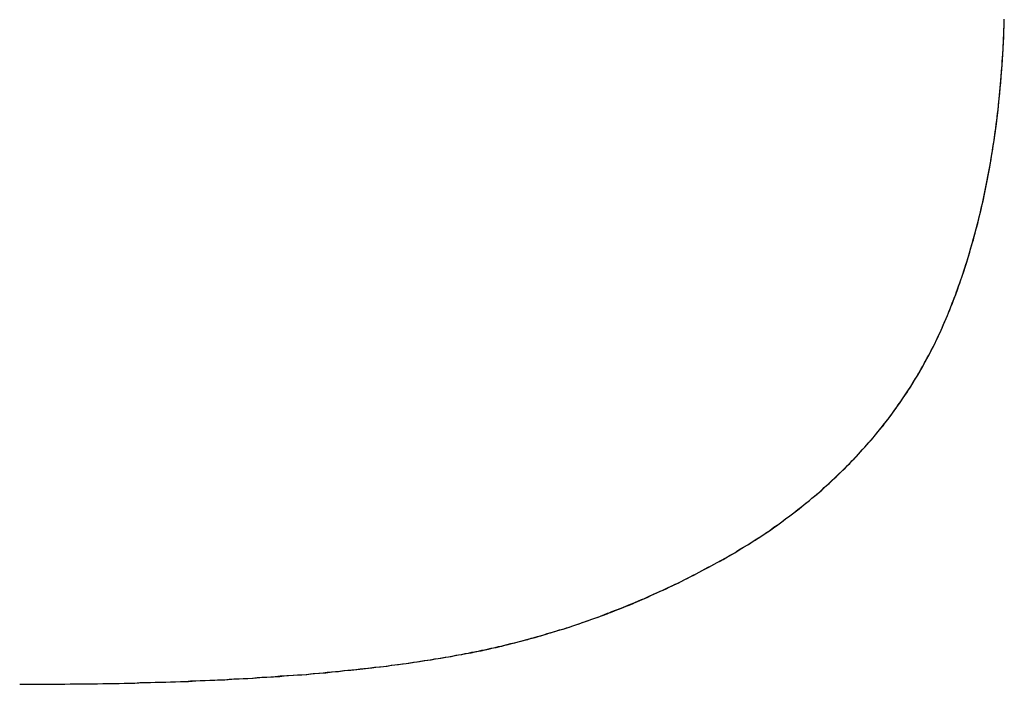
# Model space of a CAD drawing. Extents: x -3.81 to 3.81, y -1.89 to 1.9.
# Tile 57 of 149: x -0.6261 to -0.6023, y 1.2255 to 1.2415. Entities that reach past the tile are written whole.
import ezdxf

# ---------------------------------------------------------------- set-up
doc = ezdxf.new("R2010")
doc.units = 0
doc.layers.get('0').update_dxf_attribs({"linetype": 'CONTINUOUS'})

# ---------------------------------------------------------------- blocks, each defined once
blk = doc.blocks.new('*U1')
blk.add_line((-0.608401, 1.228888, 4.21), (-0.608401, 1.228888, 4.2098))
blk.add_line((-0.608401, 1.228888, 4.21), (-0.608401, 1.228888, 4.2098))
for points in [[(-0.608401, 1.22889, 4.21), (-0.608331, 1.22893, 4.21), (-0.608262, 1.22898, 4.21), (-0.608193, 1.22902, 4.21), (-0.608125, 1.22907, 4.21), (-0.608056, 1.22912, 4.21), (-0.607989, 1.22916, 4.21), (-0.607922, 1.22921, 4.21), (-0.607855, 1.22926, 4.21), (-0.607789, 1.2293, 4.21), (-0.607723, 1.22935, 4.21), (-0.607657, 1.2294, 4.21), (-0.607592, 1.22945, 4.21), (-0.607528, 1.22949, 4.21), (-0.607463, 1.22954, 4.21), (-0.6074, 1.22959, 4.21), (-0.607336, 1.22964, 4.21), (-0.607273, 1.22969, 4.21), (-0.607211, 1.22974, 4.21), (-0.607149, 1.22979, 4.21), (-0.607087, 1.22984, 4.21), (-0.607026, 1.22989, 4.21), (-0.606966, 1.22994, 4.21), (-0.606905, 1.22999, 4.21), (-0.606845, 1.23004, 4.21), (-0.606786, 1.23009, 4.21), (-0.606727, 1.23014, 4.21), (-0.606668, 1.2302, 4.21), (-0.60661, 1.23025, 4.21), (-0.606553, 1.2303, 4.21), (-0.606495, 1.23035, 4.21), (-0.606439, 1.23041, 4.21), (-0.606382, 1.23046, 4.21), (-0.606326, 1.23051, 4.21), (-0.606271, 1.23057, 4.21), (-0.606216, 1.23062, 4.21), (-0.606161, 1.23067, 4.21), (-0.606107, 1.23073, 4.21), (-0.606053, 1.23078, 4.21), (-0.606, 1.23084, 4.21), (-0.605947, 1.23089, 4.21), (-0.605894, 1.23095, 4.21), (-0.605842, 1.231, 4.21), (-0.60579, 1.23106, 4.21), (-0.605739, 1.23112, 4.21), (-0.605688, 1.23117, 4.21), (-0.605638, 1.23123, 4.21), (-0.605588, 1.23129, 4.21), (-0.605539, 1.23134, 4.21), (-0.60549, 1.2314, 4.21), (-0.605441, 1.23146, 4.21), (-0.605393, 1.23152, 4.21), (-0.605345, 1.23158, 4.21), (-0.605298, 1.23164, 4.21), (-0.605251, 1.23169, 4.21), (-0.605205, 1.23175, 4.21), (-0.605159, 1.23181, 4.21), (-0.605113, 1.23187, 4.21), (-0.605068, 1.23193, 4.21), (-0.605023, 1.23199, 4.21), (-0.604979, 1.23205, 4.21), (-0.604935, 1.23211, 4.21), (-0.604892, 1.23218, 4.21), (-0.604849, 1.23224, 4.21), (-0.604806, 1.2323, 4.21), (-0.604764, 1.23236, 4.21), (-0.604722, 1.23242, 4.21), (-0.604681, 1.23248, 4.21), (-0.60464, 1.23255, 4.21), (-0.6046, 1.23261, 4.21), (-0.60456, 1.23267, 4.21), (-0.60452, 1.23274, 4.21), (-0.604481, 1.2328, 4.21), (-0.604442, 1.23286, 4.21), (-0.604404, 1.23293, 4.21), (-0.604366, 1.23299, 4.21), (-0.604329, 1.23306, 4.21), (-0.604292, 1.23312, 4.21), (-0.604256, 1.23319, 4.21), (-0.60422, 1.23325, 4.21), (-0.604184, 1.23332, 4.21), (-0.604149, 1.23339, 4.21), (-0.604114, 1.23345, 4.21), (-0.60408, 1.23352, 4.21), (-0.604046, 1.23359, 4.21), (-0.604012, 1.23365, 4.21), (-0.603979, 1.23372, 4.21), (-0.603947, 1.23379, 4.21), (-0.603914, 1.23386, 4.21), (-0.603883, 1.23392, 4.21), (-0.603851, 1.23399, 4.21), (-0.60382, 1.23406, 4.21), (-0.60379, 1.23413, 4.21), (-0.60376, 1.2342, 4.21), (-0.60373, 1.23427, 4.21), (-0.603701, 1.23434, 4.21), (-0.603672, 1.23441, 4.21), (-0.603644, 1.23448, 4.21), (-0.603616, 1.23455, 4.21), (-0.603588, 1.23462, 4.21), (-0.603561, 1.23469, 4.21), (-0.603533, 1.23476, 4.21), (-0.603506, 1.23483, 4.21), (-0.60348, 1.23491, 4.21), (-0.603454, 1.23498, 4.21), (-0.603428, 1.23505, 4.21), (-0.603402, 1.23512, 4.21), (-0.603376, 1.2352, 4.21), (-0.603351, 1.23527, 4.21), (-0.603326, 1.23534, 4.21), (-0.603302, 1.23542, 4.21), (-0.603278, 1.23549, 4.21), (-0.603254, 1.23557, 4.21), (-0.60323, 1.23564, 4.21), (-0.603207, 1.23572, 4.21), (-0.603184, 1.23579, 4.21), (-0.603161, 1.23587, 4.21), (-0.603139, 1.23594, 4.21), (-0.603117, 1.23602, 4.21), (-0.603095, 1.2361, 4.21), (-0.603073, 1.23617, 4.21), (-0.603052, 1.23625, 4.21), (-0.603031, 1.23633, 4.21), (-0.603011, 1.23641, 4.21), (-0.60299, 1.23648, 4.21), (-0.60297, 1.23656, 4.21), (-0.602951, 1.23664, 4.21), (-0.602931, 1.23672, 4.21), (-0.602912, 1.2368, 4.21), (-0.602893, 1.23688, 4.21), (-0.602875, 1.23696, 4.21), (-0.602857, 1.23704, 4.21), (-0.602839, 1.23712, 4.21), (-0.602821, 1.2372, 4.21), (-0.602804, 1.23728, 4.21), (-0.602787, 1.23736, 4.21), (-0.60277, 1.23744, 4.21), (-0.602754, 1.23752, 4.21), (-0.602738, 1.2376, 4.21), (-0.602722, 1.23769, 4.21), (-0.602706, 1.23777, 4.21), (-0.602691, 1.23785, 4.21), (-0.602676, 1.23793, 4.21), (-0.602662, 1.23802, 4.21), (-0.602648, 1.2381, 4.21), (-0.602634, 1.23818, 4.21), (-0.60262, 1.23827, 4.21), (-0.602606, 1.23835, 4.21), (-0.602593, 1.23844, 4.21), (-0.602581, 1.23852, 4.21), (-0.602568, 1.23861, 4.21), (-0.602556, 1.23869, 4.21), (-0.602544, 1.23878, 4.21), (-0.602533, 1.23886, 4.21), (-0.602521, 1.23895, 4.21), (-0.60251, 1.23904, 4.21), (-0.6025, 1.23912, 4.21), (-0.602489, 1.23921, 4.21), (-0.602479, 1.2393, 4.21), (-0.602469, 1.23939, 4.21), (-0.60246, 1.23948, 4.21), (-0.602451, 1.23956, 4.21), (-0.602442, 1.23965, 4.21), (-0.602433, 1.23974, 4.21), (-0.602425, 1.23983, 4.21), (-0.602417, 1.23992, 4.21), (-0.602409, 1.24001, 4.21), (-0.602402, 1.2401, 4.21), (-0.602395, 1.24019, 4.21), (-0.602388, 1.24028, 4.21), (-0.602382, 1.24037, 4.21), (-0.602376, 1.24046, 4.21), (-0.60237, 1.24055, 4.21), (-0.602364, 1.24065, 4.21), (-0.602359, 1.24074, 4.21), (-0.602354, 1.24083, 4.21), (-0.602349, 1.24092, 4.21), (-0.602345, 1.24102, 4.21), (-0.602341, 1.24111, 4.21), (-0.602337, 1.2412, 4.21), (-0.602334, 1.2413, 4.21), (-0.60233, 1.24139, 4.21), (-0.602328, 1.24148, 4.21)], [(-0.608401, 1.22889, 4.2098), (-0.608296, 1.22896, 4.2098), (-0.608192, 1.22902, 4.2098), (-0.60809, 1.22909, 4.2098), (-0.607988, 1.22916, 4.2098), (-0.607887, 1.22923, 4.2098), (-0.607787, 1.2293, 4.2098), (-0.607688, 1.22937, 4.2098), (-0.60759, 1.22945, 4.2098), (-0.607493, 1.22952, 4.2098), (-0.607397, 1.22959, 4.2098), (-0.607302, 1.22967, 4.2098), (-0.607208, 1.22974, 4.2098), (-0.607115, 1.22982, 4.2098), (-0.607023, 1.22989, 4.2098), (-0.606932, 1.22997, 4.2098), (-0.606842, 1.23004, 4.2098), (-0.606753, 1.23012, 4.2098), (-0.606664, 1.2302, 4.2098), (-0.606577, 1.23028, 4.2098), (-0.606491, 1.23036, 4.2098), (-0.606406, 1.23044, 4.2098), (-0.606321, 1.23052, 4.2098), (-0.606238, 1.2306, 4.2098), (-0.606156, 1.23068, 4.2098), (-0.606074, 1.23076, 4.2098), (-0.605994, 1.23084, 4.2098), (-0.605915, 1.23093, 4.2098), (-0.605836, 1.23101, 4.2098), (-0.605759, 1.2311, 4.2098), (-0.605683, 1.23118, 4.2098), (-0.605607, 1.23127, 4.2098), (-0.605533, 1.23135, 4.2098), (-0.605459, 1.23144, 4.2098), (-0.605387, 1.23153, 4.2098), (-0.605315, 1.23161, 4.2098), (-0.605244, 1.2317, 4.2098), (-0.605175, 1.23179, 4.2098), (-0.605106, 1.23188, 4.2098), (-0.605039, 1.23197, 4.2098), (-0.604972, 1.23206, 4.2098), (-0.604906, 1.23216, 4.2098), (-0.604841, 1.23225, 4.2098), (-0.604778, 1.23234, 4.2098), (-0.604715, 1.23243, 4.2098), (-0.604653, 1.23253, 4.2098), (-0.604592, 1.23262, 4.2098), (-0.604533, 1.23272, 4.2098), (-0.604474, 1.23281, 4.2098), (-0.604416, 1.23291, 4.2098), (-0.604359, 1.23301, 4.2098), (-0.604303, 1.2331, 4.2098), (-0.604248, 1.2332, 4.2098), (-0.604194, 1.2333, 4.2098), (-0.604141, 1.2334, 4.2098), (-0.604089, 1.2335, 4.2098), (-0.604038, 1.2336, 4.2098), (-0.603988, 1.2337, 4.2098), (-0.603939, 1.2338, 4.2098), (-0.603891, 1.23391, 4.2098), (-0.603844, 1.23401, 4.2098), (-0.603798, 1.23411, 4.2098), (-0.603753, 1.23422, 4.2098), (-0.603709, 1.23432, 4.2098), (-0.603665, 1.23443, 4.2098), (-0.603623, 1.23453, 4.2098), (-0.603581, 1.23464, 4.2098), (-0.60354, 1.23475, 4.2098), (-0.603499, 1.23485, 4.2098), (-0.60346, 1.23496, 4.2098), (-0.60342, 1.23507, 4.2098), (-0.603382, 1.23518, 4.2098), (-0.603344, 1.23529, 4.2098), (-0.603307, 1.2354, 4.2098), (-0.603271, 1.23551, 4.2098), (-0.603235, 1.23563, 4.2098), (-0.6032, 1.23574, 4.2098), (-0.603166, 1.23585, 4.2098), (-0.603132, 1.23597, 4.2098), (-0.603099, 1.23608, 4.2098), (-0.603067, 1.2362, 4.2098), (-0.603035, 1.23631, 4.2098), (-0.603004, 1.23643, 4.2098), (-0.602974, 1.23655, 4.2098), (-0.602944, 1.23667, 4.2098), (-0.602915, 1.23678, 4.2098), (-0.602887, 1.2369, 4.2098), (-0.60286, 1.23702, 4.2098), (-0.602833, 1.23714, 4.2098), (-0.602807, 1.23727, 4.2098), (-0.602781, 1.23739, 4.2098), (-0.602756, 1.23751, 4.2098), (-0.602732, 1.23763, 4.2098), (-0.602709, 1.23776, 4.2098), (-0.602686, 1.23788, 4.2098), (-0.602664, 1.23801, 4.2098), (-0.602642, 1.23813, 4.2098), (-0.602621, 1.23826, 4.2098), (-0.602601, 1.23839, 4.2098), (-0.602582, 1.23851, 4.2098), (-0.602563, 1.23864, 4.2098), (-0.602545, 1.23877, 4.2098), (-0.602528, 1.2389, 4.2098), (-0.602511, 1.23903, 4.2098), (-0.602495, 1.23916, 4.2098), (-0.60248, 1.23929, 4.2098), (-0.602465, 1.23942, 4.2098), (-0.602451, 1.23956, 4.2098), (-0.602438, 1.23969, 4.2098), (-0.602426, 1.23982, 4.2098), (-0.602414, 1.23996, 4.2098), (-0.602402, 1.24009, 4.2098), (-0.602392, 1.24023, 4.2098), (-0.602382, 1.24037, 4.2098), (-0.602373, 1.2405, 4.2098), (-0.602364, 1.24064, 4.2098), (-0.602357, 1.24078, 4.2098), (-0.602349, 1.24092, 4.2098), (-0.602343, 1.24106, 4.2098), (-0.602337, 1.2412, 4.2098), (-0.602332, 1.24134, 4.2098), (-0.602328, 1.24148, 4.2098)], [(-0.608401, 1.22889, 4.2098), (-0.608296, 1.22896, 4.2098), (-0.608192, 1.22902, 4.2098), (-0.60809, 1.22909, 4.2098), (-0.607988, 1.22916, 4.2098), (-0.607887, 1.22923, 4.2098), (-0.607787, 1.2293, 4.2098), (-0.607688, 1.22937, 4.2098), (-0.60759, 1.22945, 4.2098), (-0.607493, 1.22952, 4.2098), (-0.607397, 1.22959, 4.2098), (-0.607302, 1.22967, 4.2098), (-0.607208, 1.22974, 4.2098), (-0.607115, 1.22982, 4.2098), (-0.607023, 1.22989, 4.2098), (-0.606932, 1.22997, 4.2098), (-0.606842, 1.23004, 4.2098), (-0.606753, 1.23012, 4.2098), (-0.606664, 1.2302, 4.2098), (-0.606577, 1.23028, 4.2098), (-0.606491, 1.23036, 4.2098), (-0.606406, 1.23044, 4.2098), (-0.606321, 1.23052, 4.2098), (-0.606238, 1.2306, 4.2098), (-0.606156, 1.23068, 4.2098), (-0.606074, 1.23076, 4.2098), (-0.605994, 1.23084, 4.2098), (-0.605915, 1.23093, 4.2098), (-0.605836, 1.23101, 4.2098), (-0.605759, 1.2311, 4.2098), (-0.605683, 1.23118, 4.2098), (-0.605607, 1.23127, 4.2098), (-0.605533, 1.23135, 4.2098), (-0.605459, 1.23144, 4.2098), (-0.605387, 1.23153, 4.2098), (-0.605315, 1.23161, 4.2098), (-0.605244, 1.2317, 4.2098), (-0.605175, 1.23179, 4.2098), (-0.605106, 1.23188, 4.2098), (-0.605039, 1.23197, 4.2098), (-0.604972, 1.23206, 4.2098), (-0.604906, 1.23216, 4.2098), (-0.604841, 1.23225, 4.2098), (-0.604778, 1.23234, 4.2098), (-0.604715, 1.23243, 4.2098), (-0.604653, 1.23253, 4.2098), (-0.604592, 1.23262, 4.2098), (-0.604533, 1.23272, 4.2098), (-0.604474, 1.23281, 4.2098), (-0.604416, 1.23291, 4.2098), (-0.604359, 1.23301, 4.2098), (-0.604303, 1.2331, 4.2098), (-0.604248, 1.2332, 4.2098), (-0.604194, 1.2333, 4.2098), (-0.604141, 1.2334, 4.2098), (-0.604089, 1.2335, 4.2098), (-0.604038, 1.2336, 4.2098), (-0.603988, 1.2337, 4.2098), (-0.603939, 1.2338, 4.2098), (-0.603891, 1.23391, 4.2098), (-0.603844, 1.23401, 4.2098), (-0.603798, 1.23411, 4.2098), (-0.603753, 1.23422, 4.2098), (-0.603709, 1.23432, 4.2098), (-0.603665, 1.23443, 4.2098), (-0.603623, 1.23453, 4.2098), (-0.603581, 1.23464, 4.2098), (-0.60354, 1.23475, 4.2098), (-0.603499, 1.23485, 4.2098), (-0.60346, 1.23496, 4.2098), (-0.60342, 1.23507, 4.2098), (-0.603382, 1.23518, 4.2098), (-0.603344, 1.23529, 4.2098), (-0.603307, 1.2354, 4.2098), (-0.603271, 1.23551, 4.2098), (-0.603235, 1.23563, 4.2098), (-0.6032, 1.23574, 4.2098), (-0.603166, 1.23585, 4.2098), (-0.603132, 1.23597, 4.2098), (-0.603099, 1.23608, 4.2098), (-0.603067, 1.2362, 4.2098), (-0.603035, 1.23631, 4.2098), (-0.603004, 1.23643, 4.2098), (-0.602974, 1.23655, 4.2098), (-0.602944, 1.23667, 4.2098), (-0.602915, 1.23678, 4.2098), (-0.602887, 1.2369, 4.2098), (-0.60286, 1.23702, 4.2098), (-0.602833, 1.23714, 4.2098), (-0.602807, 1.23727, 4.2098), (-0.602781, 1.23739, 4.2098), (-0.602756, 1.23751, 4.2098), (-0.602732, 1.23763, 4.2098), (-0.602709, 1.23776, 4.2098), (-0.602686, 1.23788, 4.2098), (-0.602664, 1.23801, 4.2098), (-0.602642, 1.23813, 4.2098), (-0.602621, 1.23826, 4.2098), (-0.602601, 1.23839, 4.2098), (-0.602582, 1.23851, 4.2098), (-0.602563, 1.23864, 4.2098), (-0.602545, 1.23877, 4.2098), (-0.602528, 1.2389, 4.2098), (-0.602511, 1.23903, 4.2098), (-0.602495, 1.23916, 4.2098), (-0.60248, 1.23929, 4.2098), (-0.602465, 1.23942, 4.2098), (-0.602451, 1.23956, 4.2098), (-0.602438, 1.23969, 4.2098), (-0.602426, 1.23982, 4.2098), (-0.602414, 1.23996, 4.2098), (-0.602402, 1.24009, 4.2098), (-0.602392, 1.24023, 4.2098), (-0.602382, 1.24037, 4.2098), (-0.602373, 1.2405, 4.2098), (-0.602364, 1.24064, 4.2098), (-0.602357, 1.24078, 4.2098), (-0.602349, 1.24092, 4.2098), (-0.602343, 1.24106, 4.2098), (-0.602337, 1.2412, 4.2098), (-0.602332, 1.24134, 4.2098), (-0.602328, 1.24148, 4.2098)], [(-0.608401, 1.22889, 4.21), (-0.608331, 1.22893, 4.21), (-0.608262, 1.22898, 4.21), (-0.608193, 1.22902, 4.21), (-0.608125, 1.22907, 4.21), (-0.608056, 1.22912, 4.21), (-0.607989, 1.22916, 4.21), (-0.607922, 1.22921, 4.21), (-0.607855, 1.22926, 4.21), (-0.607789, 1.2293, 4.21), (-0.607723, 1.22935, 4.21), (-0.607657, 1.2294, 4.21), (-0.607592, 1.22945, 4.21), (-0.607528, 1.22949, 4.21), (-0.607463, 1.22954, 4.21), (-0.6074, 1.22959, 4.21), (-0.607336, 1.22964, 4.21), (-0.607273, 1.22969, 4.21), (-0.607211, 1.22974, 4.21), (-0.607149, 1.22979, 4.21), (-0.607087, 1.22984, 4.21), (-0.607026, 1.22989, 4.21), (-0.606966, 1.22994, 4.21), (-0.606905, 1.22999, 4.21), (-0.606845, 1.23004, 4.21), (-0.606786, 1.23009, 4.21), (-0.606727, 1.23014, 4.21), (-0.606668, 1.2302, 4.21), (-0.60661, 1.23025, 4.21), (-0.606553, 1.2303, 4.21), (-0.606495, 1.23035, 4.21), (-0.606439, 1.23041, 4.21), (-0.606382, 1.23046, 4.21), (-0.606326, 1.23051, 4.21), (-0.606271, 1.23057, 4.21), (-0.606216, 1.23062, 4.21), (-0.606161, 1.23067, 4.21), (-0.606107, 1.23073, 4.21), (-0.606053, 1.23078, 4.21), (-0.606, 1.23084, 4.21), (-0.605947, 1.23089, 4.21), (-0.605894, 1.23095, 4.21), (-0.605842, 1.231, 4.21), (-0.60579, 1.23106, 4.21), (-0.605739, 1.23112, 4.21), (-0.605688, 1.23117, 4.21), (-0.605638, 1.23123, 4.21), (-0.605588, 1.23129, 4.21), (-0.605539, 1.23134, 4.21), (-0.60549, 1.2314, 4.21), (-0.605441, 1.23146, 4.21), (-0.605393, 1.23152, 4.21), (-0.605345, 1.23158, 4.21), (-0.605298, 1.23164, 4.21), (-0.605251, 1.23169, 4.21), (-0.605205, 1.23175, 4.21), (-0.605159, 1.23181, 4.21), (-0.605113, 1.23187, 4.21), (-0.605068, 1.23193, 4.21), (-0.605023, 1.23199, 4.21), (-0.604979, 1.23205, 4.21), (-0.604935, 1.23211, 4.21), (-0.604892, 1.23218, 4.21), (-0.604849, 1.23224, 4.21), (-0.604806, 1.2323, 4.21), (-0.604764, 1.23236, 4.21), (-0.604722, 1.23242, 4.21), (-0.604681, 1.23248, 4.21), (-0.60464, 1.23255, 4.21), (-0.6046, 1.23261, 4.21), (-0.60456, 1.23267, 4.21), (-0.60452, 1.23274, 4.21), (-0.604481, 1.2328, 4.21), (-0.604442, 1.23286, 4.21), (-0.604404, 1.23293, 4.21), (-0.604366, 1.23299, 4.21), (-0.604329, 1.23306, 4.21), (-0.604292, 1.23312, 4.21), (-0.604256, 1.23319, 4.21), (-0.60422, 1.23325, 4.21), (-0.604184, 1.23332, 4.21), (-0.604149, 1.23339, 4.21), (-0.604114, 1.23345, 4.21), (-0.60408, 1.23352, 4.21), (-0.604046, 1.23359, 4.21), (-0.604012, 1.23365, 4.21), (-0.603979, 1.23372, 4.21), (-0.603947, 1.23379, 4.21), (-0.603914, 1.23386, 4.21), (-0.603883, 1.23392, 4.21), (-0.603851, 1.23399, 4.21), (-0.60382, 1.23406, 4.21), (-0.60379, 1.23413, 4.21), (-0.60376, 1.2342, 4.21), (-0.60373, 1.23427, 4.21), (-0.603701, 1.23434, 4.21), (-0.603672, 1.23441, 4.21), (-0.603644, 1.23448, 4.21), (-0.603616, 1.23455, 4.21), (-0.603588, 1.23462, 4.21), (-0.603561, 1.23469, 4.21), (-0.603533, 1.23476, 4.21), (-0.603506, 1.23483, 4.21), (-0.60348, 1.23491, 4.21), (-0.603454, 1.23498, 4.21), (-0.603428, 1.23505, 4.21), (-0.603402, 1.23512, 4.21), (-0.603376, 1.2352, 4.21), (-0.603351, 1.23527, 4.21), (-0.603326, 1.23534, 4.21), (-0.603302, 1.23542, 4.21), (-0.603278, 1.23549, 4.21), (-0.603254, 1.23557, 4.21), (-0.60323, 1.23564, 4.21), (-0.603207, 1.23572, 4.21), (-0.603184, 1.23579, 4.21), (-0.603161, 1.23587, 4.21), (-0.603139, 1.23594, 4.21), (-0.603117, 1.23602, 4.21), (-0.603095, 1.2361, 4.21), (-0.603073, 1.23617, 4.21), (-0.603052, 1.23625, 4.21), (-0.603031, 1.23633, 4.21), (-0.603011, 1.23641, 4.21), (-0.60299, 1.23648, 4.21), (-0.60297, 1.23656, 4.21), (-0.602951, 1.23664, 4.21), (-0.602931, 1.23672, 4.21), (-0.602912, 1.2368, 4.21), (-0.602893, 1.23688, 4.21), (-0.602875, 1.23696, 4.21), (-0.602857, 1.23704, 4.21), (-0.602839, 1.23712, 4.21), (-0.602821, 1.2372, 4.21), (-0.602804, 1.23728, 4.21), (-0.602787, 1.23736, 4.21), (-0.60277, 1.23744, 4.21), (-0.602754, 1.23752, 4.21), (-0.602738, 1.2376, 4.21), (-0.602722, 1.23769, 4.21), (-0.602706, 1.23777, 4.21), (-0.602691, 1.23785, 4.21), (-0.602676, 1.23793, 4.21), (-0.602662, 1.23802, 4.21), (-0.602648, 1.2381, 4.21), (-0.602634, 1.23818, 4.21), (-0.60262, 1.23827, 4.21), (-0.602606, 1.23835, 4.21), (-0.602593, 1.23844, 4.21), (-0.602581, 1.23852, 4.21), (-0.602568, 1.23861, 4.21), (-0.602556, 1.23869, 4.21), (-0.602544, 1.23878, 4.21), (-0.602533, 1.23886, 4.21), (-0.602521, 1.23895, 4.21), (-0.60251, 1.23904, 4.21), (-0.6025, 1.23912, 4.21), (-0.602489, 1.23921, 4.21), (-0.602479, 1.2393, 4.21), (-0.602469, 1.23939, 4.21), (-0.60246, 1.23948, 4.21), (-0.602451, 1.23956, 4.21), (-0.602442, 1.23965, 4.21), (-0.602433, 1.23974, 4.21), (-0.602425, 1.23983, 4.21), (-0.602417, 1.23992, 4.21), (-0.602409, 1.24001, 4.21), (-0.602402, 1.2401, 4.21), (-0.602395, 1.24019, 4.21), (-0.602388, 1.24028, 4.21), (-0.602382, 1.24037, 4.21), (-0.602376, 1.24046, 4.21), (-0.60237, 1.24055, 4.21), (-0.602364, 1.24065, 4.21), (-0.602359, 1.24074, 4.21), (-0.602354, 1.24083, 4.21), (-0.602349, 1.24092, 4.21), (-0.602345, 1.24102, 4.21), (-0.602341, 1.24111, 4.21), (-0.602337, 1.2412, 4.21), (-0.602334, 1.2413, 4.21), (-0.60233, 1.24139, 4.21), (-0.602328, 1.24148, 4.21)], [(-0.626058, 1.22546, 4.21), (-0.62592, 1.22546, 4.21), (-0.625783, 1.22546, 4.21), (-0.625646, 1.22546, 4.21), (-0.62551, 1.22546, 4.21), (-0.625375, 1.22546, 4.21), (-0.62524, 1.22546, 4.21), (-0.625105, 1.22546, 4.21), (-0.624972, 1.22546, 4.21), (-0.624839, 1.22547, 4.21), (-0.624706, 1.22547, 4.21), (-0.624574, 1.22547, 4.21), (-0.624443, 1.22547, 4.21), (-0.624312, 1.22547, 4.21), (-0.624182, 1.22547, 4.21), (-0.624053, 1.22548, 4.21), (-0.623924, 1.22548, 4.21), (-0.623795, 1.22548, 4.21), (-0.623668, 1.22548, 4.21), (-0.623541, 1.22549, 4.21), (-0.623414, 1.22549, 4.21), (-0.623288, 1.22549, 4.21), (-0.623163, 1.2255, 4.21), (-0.623038, 1.2255, 4.21), (-0.622914, 1.2255, 4.21), (-0.622791, 1.22551, 4.21), (-0.622668, 1.22551, 4.21), (-0.622546, 1.22551, 4.21), (-0.622424, 1.22552, 4.21), (-0.622303, 1.22552, 4.21), (-0.622182, 1.22553, 4.21), (-0.622062, 1.22553, 4.21), (-0.621943, 1.22554, 4.21), (-0.621824, 1.22554, 4.21), (-0.621706, 1.22555, 4.21), (-0.621589, 1.22555, 4.21), (-0.621472, 1.22556, 4.21), (-0.621356, 1.22556, 4.21), (-0.62124, 1.22557, 4.21), (-0.621125, 1.22557, 4.21), (-0.621011, 1.22558, 4.21), (-0.620897, 1.22559, 4.21), (-0.620784, 1.22559, 4.21), (-0.620671, 1.2256, 4.21), (-0.620559, 1.2256, 4.21), (-0.620447, 1.22561, 4.21), (-0.620336, 1.22562, 4.21), (-0.620226, 1.22563, 4.21), (-0.620117, 1.22563, 4.21), (-0.620008, 1.22564, 4.21), (-0.619899, 1.22565, 4.21), (-0.619791, 1.22565, 4.21), (-0.619684, 1.22566, 4.21), (-0.619577, 1.22567, 4.21), (-0.619471, 1.22568, 4.21), (-0.619366, 1.22569, 4.21), (-0.619261, 1.22569, 4.21), (-0.619157, 1.2257, 4.21), (-0.619053, 1.22571, 4.21), (-0.61895, 1.22572, 4.21), (-0.618848, 1.22573, 4.21), (-0.618746, 1.22574, 4.21), (-0.618645, 1.22575, 4.21), (-0.618544, 1.22576, 4.21), (-0.618444, 1.22577, 4.21), (-0.618345, 1.22578, 4.21), (-0.618246, 1.22579, 4.21), (-0.618148, 1.2258, 4.21), (-0.61805, 1.22581, 4.21), (-0.617953, 1.22582, 4.21), (-0.617856, 1.22583, 4.21), (-0.617761, 1.22584, 4.21), (-0.617665, 1.22585, 4.21), (-0.617571, 1.22586, 4.21), (-0.617477, 1.22587, 4.21), (-0.617383, 1.22588, 4.21), (-0.617291, 1.22589, 4.21), (-0.617198, 1.2259, 4.21), (-0.617107, 1.22592, 4.21), (-0.617016, 1.22593, 4.21), (-0.616925, 1.22594, 4.21), (-0.616836, 1.22595, 4.21), (-0.616746, 1.22596, 4.21), (-0.616658, 1.22598, 4.21), (-0.61657, 1.22599, 4.21), (-0.616482, 1.226, 4.21), (-0.616396, 1.22602, 4.21), (-0.616309, 1.22603, 4.21), (-0.616224, 1.22604, 4.21), (-0.616139, 1.22605, 4.21), (-0.616054, 1.22607, 4.21), (-0.615971, 1.22608, 4.21), (-0.615887, 1.2261, 4.21), (-0.615805, 1.22611, 4.21), (-0.615723, 1.22612, 4.21), (-0.615642, 1.22614, 4.21), (-0.615561, 1.22615, 4.21), (-0.61548, 1.22617, 4.21), (-0.615399, 1.22618, 4.21), (-0.615319, 1.2262, 4.21), (-0.615239, 1.22621, 4.21), (-0.615159, 1.22623, 4.21), (-0.615078, 1.22624, 4.21), (-0.614998, 1.22626, 4.21), (-0.614919, 1.22628, 4.21), (-0.614839, 1.22629, 4.21), (-0.614759, 1.22631, 4.21), (-0.61468, 1.22633, 4.21), (-0.6146, 1.22635, 4.21), (-0.614521, 1.22637, 4.21), (-0.614442, 1.22638, 4.21), (-0.614363, 1.2264, 4.21), (-0.614284, 1.22642, 4.21), (-0.614205, 1.22644, 4.21), (-0.614126, 1.22646, 4.21), (-0.614047, 1.22648, 4.21), (-0.613969, 1.2265, 4.21), (-0.61389, 1.22652, 4.21), (-0.613812, 1.22654, 4.21), (-0.613734, 1.22657, 4.21), (-0.613656, 1.22659, 4.21), (-0.613578, 1.22661, 4.21), (-0.6135, 1.22663, 4.21), (-0.613422, 1.22665, 4.21), (-0.613345, 1.22668, 4.21), (-0.613267, 1.2267, 4.21), (-0.61319, 1.22672, 4.21), (-0.613113, 1.22675, 4.21), (-0.613035, 1.22677, 4.21), (-0.612958, 1.22679, 4.21), (-0.612881, 1.22682, 4.21), (-0.612805, 1.22684, 4.21), (-0.612728, 1.22687, 4.21), (-0.612651, 1.22689, 4.21), (-0.612575, 1.22692, 4.21), (-0.612498, 1.22695, 4.21), (-0.612422, 1.22697, 4.21), (-0.612346, 1.227, 4.21), (-0.61227, 1.22703, 4.21), (-0.612194, 1.22705, 4.21), (-0.612118, 1.22708, 4.21), (-0.612042, 1.22711, 4.21), (-0.611967, 1.22714, 4.21), (-0.611891, 1.22717, 4.21), (-0.611816, 1.22719, 4.21), (-0.611741, 1.22722, 4.21), (-0.611666, 1.22725, 4.21), (-0.611591, 1.22728, 4.21), (-0.611516, 1.22731, 4.21), (-0.611441, 1.22734, 4.21), (-0.611366, 1.22737, 4.21), (-0.611292, 1.2274, 4.21), (-0.611217, 1.22744, 4.21), (-0.611143, 1.22747, 4.21), (-0.611069, 1.2275, 4.21), (-0.610994, 1.22753, 4.21), (-0.61092, 1.22756, 4.21), (-0.610847, 1.2276, 4.21), (-0.610773, 1.22763, 4.21), (-0.610699, 1.22766, 4.21), (-0.610626, 1.2277, 4.21), (-0.610552, 1.22773, 4.21), (-0.610479, 1.22776, 4.21), (-0.610406, 1.2278, 4.21), (-0.610332, 1.22783, 4.21), (-0.610259, 1.22787, 4.21), (-0.610187, 1.2279, 4.21), (-0.610114, 1.22794, 4.21), (-0.610041, 1.22798, 4.21), (-0.609969, 1.22801, 4.21), (-0.609896, 1.22805, 4.21), (-0.609824, 1.22809, 4.21), (-0.609752, 1.22812, 4.21), (-0.609679, 1.22816, 4.21), (-0.609608, 1.2282, 4.21), (-0.609536, 1.22824, 4.21), (-0.609464, 1.22828, 4.21), (-0.609392, 1.22831, 4.21), (-0.609321, 1.22835, 4.21), (-0.609249, 1.22839, 4.21), (-0.609178, 1.22843, 4.21), (-0.609107, 1.22847, 4.21), (-0.609036, 1.22851, 4.21), (-0.608965, 1.22855, 4.21), (-0.608894, 1.22859, 4.21), (-0.608823, 1.22863, 4.21), (-0.608753, 1.22868, 4.21), (-0.608682, 1.22872, 4.21), (-0.608612, 1.22876, 4.21), (-0.608541, 1.2288, 4.21), (-0.608471, 1.22884, 4.21), (-0.608401, 1.22889, 4.21)], [(-0.626058, 1.22546, 4.2098), (-0.625851, 1.22546, 4.2098), (-0.625645, 1.22546, 4.2098), (-0.625441, 1.22546, 4.2098), (-0.625238, 1.22546, 4.2098), (-0.625036, 1.22546, 4.2098), (-0.624835, 1.22547, 4.2098), (-0.624636, 1.22547, 4.2098), (-0.624439, 1.22547, 4.2098), (-0.624242, 1.22547, 4.2098), (-0.624048, 1.22548, 4.2098), (-0.623854, 1.22548, 4.2098), (-0.623662, 1.22548, 4.2098), (-0.623471, 1.22549, 4.2098), (-0.623281, 1.22549, 4.2098), (-0.623093, 1.2255, 4.2098), (-0.622906, 1.2255, 4.2098), (-0.622721, 1.22551, 4.2098), (-0.622537, 1.22551, 4.2098), (-0.622354, 1.22552, 4.2098), (-0.622173, 1.22553, 4.2098), (-0.621993, 1.22553, 4.2098), (-0.621814, 1.22554, 4.2098), (-0.621637, 1.22555, 4.2098), (-0.621461, 1.22556, 4.2098), (-0.621287, 1.22557, 4.2098), (-0.621113, 1.22557, 4.2098), (-0.620942, 1.22558, 4.2098), (-0.620771, 1.22559, 4.2098), (-0.620602, 1.2256, 4.2098), (-0.620434, 1.22561, 4.2098), (-0.620268, 1.22562, 4.2098), (-0.620103, 1.22563, 4.2098), (-0.619939, 1.22564, 4.2098), (-0.619777, 1.22566, 4.2098), (-0.619616, 1.22567, 4.2098), (-0.619456, 1.22568, 4.2098), (-0.619298, 1.22569, 4.2098), (-0.619141, 1.2257, 4.2098), (-0.618986, 1.22572, 4.2098), (-0.618832, 1.22573, 4.2098), (-0.618679, 1.22574, 4.2098), (-0.618527, 1.22576, 4.2098), (-0.618377, 1.22577, 4.2098), (-0.618229, 1.22579, 4.2098), (-0.618081, 1.2258, 4.2098), (-0.617935, 1.22582, 4.2098), (-0.617791, 1.22583, 4.2098), (-0.617648, 1.22585, 4.2098), (-0.617506, 1.22587, 4.2098), (-0.617365, 1.22588, 4.2098), (-0.617226, 1.2259, 4.2098), (-0.617088, 1.22592, 4.2098), (-0.616952, 1.22594, 4.2098), (-0.616817, 1.22595, 4.2098), (-0.616683, 1.22597, 4.2098), (-0.61655, 1.22599, 4.2098), (-0.616419, 1.22601, 4.2098), (-0.61629, 1.22603, 4.2098), (-0.616162, 1.22605, 4.2098), (-0.616035, 1.22607, 4.2098), (-0.615909, 1.22609, 4.2098), (-0.615785, 1.22611, 4.2098), (-0.615662, 1.22613, 4.2098), (-0.61554, 1.22616, 4.2098), (-0.615419, 1.22618, 4.2098), (-0.615298, 1.2262, 4.2098), (-0.615177, 1.22622, 4.2098), (-0.615057, 1.22625, 4.2098), (-0.614937, 1.22627, 4.2098), (-0.614817, 1.2263, 4.2098), (-0.614697, 1.22633, 4.2098), (-0.614578, 1.22635, 4.2098), (-0.614458, 1.22638, 4.2098), (-0.61434, 1.22641, 4.2098), (-0.614221, 1.22644, 4.2098), (-0.614102, 1.22647, 4.2098), (-0.613984, 1.2265, 4.2098), (-0.613866, 1.22653, 4.2098), (-0.613749, 1.22656, 4.2098), (-0.613631, 1.22659, 4.2098), (-0.613514, 1.22663, 4.2098), (-0.613397, 1.22666, 4.2098), (-0.613281, 1.2267, 4.2098), (-0.613164, 1.22673, 4.2098), (-0.613048, 1.22677, 4.2098), (-0.612932, 1.2268, 4.2098), (-0.612817, 1.22684, 4.2098), (-0.612701, 1.22688, 4.2098), (-0.612586, 1.22692, 4.2098), (-0.612471, 1.22696, 4.2098), (-0.612357, 1.227, 4.2098), (-0.612242, 1.22704, 4.2098), (-0.612128, 1.22708, 4.2098), (-0.612014, 1.22712, 4.2098), (-0.611901, 1.22716, 4.2098), (-0.611788, 1.22721, 4.2098), (-0.611674, 1.22725, 4.2098), (-0.611562, 1.22729, 4.2098), (-0.611449, 1.22734, 4.2098), (-0.611337, 1.22739, 4.2098), (-0.611225, 1.22743, 4.2098), (-0.611113, 1.22748, 4.2098), (-0.611001, 1.22753, 4.2098), (-0.61089, 1.22758, 4.2098), (-0.610779, 1.22763, 4.2098), (-0.610668, 1.22768, 4.2098), (-0.610558, 1.22773, 4.2098), (-0.610448, 1.22778, 4.2098), (-0.610338, 1.22783, 4.2098), (-0.610228, 1.22788, 4.2098), (-0.610118, 1.22794, 4.2098), (-0.610009, 1.22799, 4.2098), (-0.6099, 1.22805, 4.2098), (-0.609791, 1.2281, 4.2098), (-0.609683, 1.22816, 4.2098), (-0.609575, 1.22822, 4.2098), (-0.609467, 1.22827, 4.2098), (-0.609359, 1.22833, 4.2098), (-0.609252, 1.22839, 4.2098), (-0.609144, 1.22845, 4.2098), (-0.609037, 1.22851, 4.2098), (-0.608931, 1.22857, 4.2098), (-0.608824, 1.22863, 4.2098), (-0.608718, 1.2287, 4.2098), (-0.608612, 1.22876, 4.2098), (-0.608507, 1.22882, 4.2098), (-0.608401, 1.22889, 4.2098)], [(-0.626058, 1.22546, 4.2098), (-0.625851, 1.22546, 4.2098), (-0.625645, 1.22546, 4.2098), (-0.625441, 1.22546, 4.2098), (-0.625238, 1.22546, 4.2098), (-0.625036, 1.22546, 4.2098), (-0.624835, 1.22547, 4.2098), (-0.624636, 1.22547, 4.2098), (-0.624439, 1.22547, 4.2098), (-0.624242, 1.22547, 4.2098), (-0.624048, 1.22548, 4.2098), (-0.623854, 1.22548, 4.2098), (-0.623662, 1.22548, 4.2098), (-0.623471, 1.22549, 4.2098), (-0.623281, 1.22549, 4.2098), (-0.623093, 1.2255, 4.2098), (-0.622906, 1.2255, 4.2098), (-0.622721, 1.22551, 4.2098), (-0.622537, 1.22551, 4.2098), (-0.622354, 1.22552, 4.2098), (-0.622173, 1.22553, 4.2098), (-0.621993, 1.22553, 4.2098), (-0.621814, 1.22554, 4.2098), (-0.621637, 1.22555, 4.2098), (-0.621461, 1.22556, 4.2098), (-0.621287, 1.22557, 4.2098), (-0.621113, 1.22557, 4.2098), (-0.620942, 1.22558, 4.2098), (-0.620771, 1.22559, 4.2098), (-0.620602, 1.2256, 4.2098), (-0.620434, 1.22561, 4.2098), (-0.620268, 1.22562, 4.2098), (-0.620103, 1.22563, 4.2098), (-0.619939, 1.22564, 4.2098), (-0.619777, 1.22566, 4.2098), (-0.619616, 1.22567, 4.2098), (-0.619456, 1.22568, 4.2098), (-0.619298, 1.22569, 4.2098), (-0.619141, 1.2257, 4.2098), (-0.618986, 1.22572, 4.2098), (-0.618832, 1.22573, 4.2098), (-0.618679, 1.22574, 4.2098), (-0.618527, 1.22576, 4.2098), (-0.618377, 1.22577, 4.2098), (-0.618229, 1.22579, 4.2098), (-0.618081, 1.2258, 4.2098), (-0.617935, 1.22582, 4.2098), (-0.617791, 1.22583, 4.2098), (-0.617648, 1.22585, 4.2098), (-0.617506, 1.22587, 4.2098), (-0.617365, 1.22588, 4.2098), (-0.617226, 1.2259, 4.2098), (-0.617088, 1.22592, 4.2098), (-0.616952, 1.22594, 4.2098), (-0.616817, 1.22595, 4.2098), (-0.616683, 1.22597, 4.2098), (-0.61655, 1.22599, 4.2098), (-0.616419, 1.22601, 4.2098), (-0.61629, 1.22603, 4.2098), (-0.616162, 1.22605, 4.2098), (-0.616035, 1.22607, 4.2098), (-0.615909, 1.22609, 4.2098), (-0.615785, 1.22611, 4.2098), (-0.615662, 1.22613, 4.2098), (-0.61554, 1.22616, 4.2098), (-0.615419, 1.22618, 4.2098), (-0.615298, 1.2262, 4.2098), (-0.615177, 1.22622, 4.2098), (-0.615057, 1.22625, 4.2098), (-0.614937, 1.22627, 4.2098), (-0.614817, 1.2263, 4.2098), (-0.614697, 1.22633, 4.2098), (-0.614578, 1.22635, 4.2098), (-0.614458, 1.22638, 4.2098), (-0.61434, 1.22641, 4.2098), (-0.614221, 1.22644, 4.2098), (-0.614102, 1.22647, 4.2098), (-0.613984, 1.2265, 4.2098), (-0.613866, 1.22653, 4.2098), (-0.613749, 1.22656, 4.2098), (-0.613631, 1.22659, 4.2098), (-0.613514, 1.22663, 4.2098), (-0.613397, 1.22666, 4.2098), (-0.613281, 1.2267, 4.2098), (-0.613164, 1.22673, 4.2098), (-0.613048, 1.22677, 4.2098), (-0.612932, 1.2268, 4.2098), (-0.612817, 1.22684, 4.2098), (-0.612701, 1.22688, 4.2098), (-0.612586, 1.22692, 4.2098), (-0.612471, 1.22696, 4.2098), (-0.612357, 1.227, 4.2098), (-0.612242, 1.22704, 4.2098), (-0.612128, 1.22708, 4.2098), (-0.612014, 1.22712, 4.2098), (-0.611901, 1.22716, 4.2098), (-0.611788, 1.22721, 4.2098), (-0.611674, 1.22725, 4.2098), (-0.611562, 1.22729, 4.2098), (-0.611449, 1.22734, 4.2098), (-0.611337, 1.22739, 4.2098), (-0.611225, 1.22743, 4.2098), (-0.611113, 1.22748, 4.2098), (-0.611001, 1.22753, 4.2098), (-0.61089, 1.22758, 4.2098), (-0.610779, 1.22763, 4.2098), (-0.610668, 1.22768, 4.2098), (-0.610558, 1.22773, 4.2098), (-0.610448, 1.22778, 4.2098), (-0.610338, 1.22783, 4.2098), (-0.610228, 1.22788, 4.2098), (-0.610118, 1.22794, 4.2098), (-0.610009, 1.22799, 4.2098), (-0.6099, 1.22805, 4.2098), (-0.609791, 1.2281, 4.2098), (-0.609683, 1.22816, 4.2098), (-0.609575, 1.22822, 4.2098), (-0.609467, 1.22827, 4.2098), (-0.609359, 1.22833, 4.2098), (-0.609252, 1.22839, 4.2098), (-0.609144, 1.22845, 4.2098), (-0.609037, 1.22851, 4.2098), (-0.608931, 1.22857, 4.2098), (-0.608824, 1.22863, 4.2098), (-0.608718, 1.2287, 4.2098), (-0.608612, 1.22876, 4.2098), (-0.608507, 1.22882, 4.2098), (-0.608401, 1.22889, 4.2098)], [(-0.626058, 1.22546, 4.21), (-0.62592, 1.22546, 4.21), (-0.625783, 1.22546, 4.21), (-0.625646, 1.22546, 4.21), (-0.62551, 1.22546, 4.21), (-0.625375, 1.22546, 4.21), (-0.62524, 1.22546, 4.21), (-0.625105, 1.22546, 4.21), (-0.624972, 1.22546, 4.21), (-0.624839, 1.22547, 4.21), (-0.624706, 1.22547, 4.21), (-0.624574, 1.22547, 4.21), (-0.624443, 1.22547, 4.21), (-0.624312, 1.22547, 4.21), (-0.624182, 1.22547, 4.21), (-0.624053, 1.22548, 4.21), (-0.623924, 1.22548, 4.21), (-0.623795, 1.22548, 4.21), (-0.623668, 1.22548, 4.21), (-0.623541, 1.22549, 4.21), (-0.623414, 1.22549, 4.21), (-0.623288, 1.22549, 4.21), (-0.623163, 1.2255, 4.21), (-0.623038, 1.2255, 4.21), (-0.622914, 1.2255, 4.21), (-0.622791, 1.22551, 4.21), (-0.622668, 1.22551, 4.21), (-0.622546, 1.22551, 4.21), (-0.622424, 1.22552, 4.21), (-0.622303, 1.22552, 4.21), (-0.622182, 1.22553, 4.21), (-0.622062, 1.22553, 4.21), (-0.621943, 1.22554, 4.21), (-0.621824, 1.22554, 4.21), (-0.621706, 1.22555, 4.21), (-0.621589, 1.22555, 4.21), (-0.621472, 1.22556, 4.21), (-0.621356, 1.22556, 4.21), (-0.62124, 1.22557, 4.21), (-0.621125, 1.22557, 4.21), (-0.621011, 1.22558, 4.21), (-0.620897, 1.22559, 4.21), (-0.620784, 1.22559, 4.21), (-0.620671, 1.2256, 4.21), (-0.620559, 1.2256, 4.21), (-0.620447, 1.22561, 4.21), (-0.620336, 1.22562, 4.21), (-0.620226, 1.22563, 4.21), (-0.620117, 1.22563, 4.21), (-0.620008, 1.22564, 4.21), (-0.619899, 1.22565, 4.21), (-0.619791, 1.22565, 4.21), (-0.619684, 1.22566, 4.21), (-0.619577, 1.22567, 4.21), (-0.619471, 1.22568, 4.21), (-0.619366, 1.22569, 4.21), (-0.619261, 1.22569, 4.21), (-0.619157, 1.2257, 4.21), (-0.619053, 1.22571, 4.21), (-0.61895, 1.22572, 4.21), (-0.618848, 1.22573, 4.21), (-0.618746, 1.22574, 4.21), (-0.618645, 1.22575, 4.21), (-0.618544, 1.22576, 4.21), (-0.618444, 1.22577, 4.21), (-0.618345, 1.22578, 4.21), (-0.618246, 1.22579, 4.21), (-0.618148, 1.2258, 4.21), (-0.61805, 1.22581, 4.21), (-0.617953, 1.22582, 4.21), (-0.617856, 1.22583, 4.21), (-0.617761, 1.22584, 4.21), (-0.617665, 1.22585, 4.21), (-0.617571, 1.22586, 4.21), (-0.617477, 1.22587, 4.21), (-0.617383, 1.22588, 4.21), (-0.617291, 1.22589, 4.21), (-0.617198, 1.2259, 4.21), (-0.617107, 1.22592, 4.21), (-0.617016, 1.22593, 4.21), (-0.616925, 1.22594, 4.21), (-0.616836, 1.22595, 4.21), (-0.616746, 1.22596, 4.21), (-0.616658, 1.22598, 4.21), (-0.61657, 1.22599, 4.21), (-0.616482, 1.226, 4.21), (-0.616396, 1.22602, 4.21), (-0.616309, 1.22603, 4.21), (-0.616224, 1.22604, 4.21), (-0.616139, 1.22605, 4.21), (-0.616054, 1.22607, 4.21), (-0.615971, 1.22608, 4.21), (-0.615887, 1.2261, 4.21), (-0.615805, 1.22611, 4.21), (-0.615723, 1.22612, 4.21), (-0.615642, 1.22614, 4.21), (-0.615561, 1.22615, 4.21), (-0.61548, 1.22617, 4.21), (-0.615399, 1.22618, 4.21), (-0.615319, 1.2262, 4.21), (-0.615239, 1.22621, 4.21), (-0.615159, 1.22623, 4.21), (-0.615078, 1.22624, 4.21), (-0.614998, 1.22626, 4.21), (-0.614919, 1.22628, 4.21), (-0.614839, 1.22629, 4.21), (-0.614759, 1.22631, 4.21), (-0.61468, 1.22633, 4.21), (-0.6146, 1.22635, 4.21), (-0.614521, 1.22637, 4.21), (-0.614442, 1.22638, 4.21), (-0.614363, 1.2264, 4.21), (-0.614284, 1.22642, 4.21), (-0.614205, 1.22644, 4.21), (-0.614126, 1.22646, 4.21), (-0.614047, 1.22648, 4.21), (-0.613969, 1.2265, 4.21), (-0.61389, 1.22652, 4.21), (-0.613812, 1.22654, 4.21), (-0.613734, 1.22657, 4.21), (-0.613656, 1.22659, 4.21), (-0.613578, 1.22661, 4.21), (-0.6135, 1.22663, 4.21), (-0.613422, 1.22665, 4.21), (-0.613345, 1.22668, 4.21), (-0.613267, 1.2267, 4.21), (-0.61319, 1.22672, 4.21), (-0.613113, 1.22675, 4.21), (-0.613035, 1.22677, 4.21), (-0.612958, 1.22679, 4.21), (-0.612881, 1.22682, 4.21), (-0.612805, 1.22684, 4.21), (-0.612728, 1.22687, 4.21), (-0.612651, 1.22689, 4.21), (-0.612575, 1.22692, 4.21), (-0.612498, 1.22695, 4.21), (-0.612422, 1.22697, 4.21), (-0.612346, 1.227, 4.21), (-0.61227, 1.22703, 4.21), (-0.612194, 1.22705, 4.21), (-0.612118, 1.22708, 4.21), (-0.612042, 1.22711, 4.21), (-0.611967, 1.22714, 4.21), (-0.611891, 1.22717, 4.21), (-0.611816, 1.22719, 4.21), (-0.611741, 1.22722, 4.21), (-0.611666, 1.22725, 4.21), (-0.611591, 1.22728, 4.21), (-0.611516, 1.22731, 4.21), (-0.611441, 1.22734, 4.21), (-0.611366, 1.22737, 4.21), (-0.611292, 1.2274, 4.21), (-0.611217, 1.22744, 4.21), (-0.611143, 1.22747, 4.21), (-0.611069, 1.2275, 4.21), (-0.610994, 1.22753, 4.21), (-0.61092, 1.22756, 4.21), (-0.610847, 1.2276, 4.21), (-0.610773, 1.22763, 4.21), (-0.610699, 1.22766, 4.21), (-0.610626, 1.2277, 4.21), (-0.610552, 1.22773, 4.21), (-0.610479, 1.22776, 4.21), (-0.610406, 1.2278, 4.21), (-0.610332, 1.22783, 4.21), (-0.610259, 1.22787, 4.21), (-0.610187, 1.2279, 4.21), (-0.610114, 1.22794, 4.21), (-0.610041, 1.22798, 4.21), (-0.609969, 1.22801, 4.21), (-0.609896, 1.22805, 4.21), (-0.609824, 1.22809, 4.21), (-0.609752, 1.22812, 4.21), (-0.609679, 1.22816, 4.21), (-0.609608, 1.2282, 4.21), (-0.609536, 1.22824, 4.21), (-0.609464, 1.22828, 4.21), (-0.609392, 1.22831, 4.21), (-0.609321, 1.22835, 4.21), (-0.609249, 1.22839, 4.21), (-0.609178, 1.22843, 4.21), (-0.609107, 1.22847, 4.21), (-0.609036, 1.22851, 4.21), (-0.608965, 1.22855, 4.21), (-0.608894, 1.22859, 4.21), (-0.608823, 1.22863, 4.21), (-0.608753, 1.22868, 4.21), (-0.608682, 1.22872, 4.21), (-0.608612, 1.22876, 4.21), (-0.608541, 1.2288, 4.21), (-0.608471, 1.22884, 4.21), (-0.608401, 1.22889, 4.21)]]:
    blk.add_polyline3d(points)

msp = doc.modelspace()

# ---------------------------------------------------------------- block references
msp.add_blockref('*U1', (0, 0))

doc.saveas('drawing.dxf')
